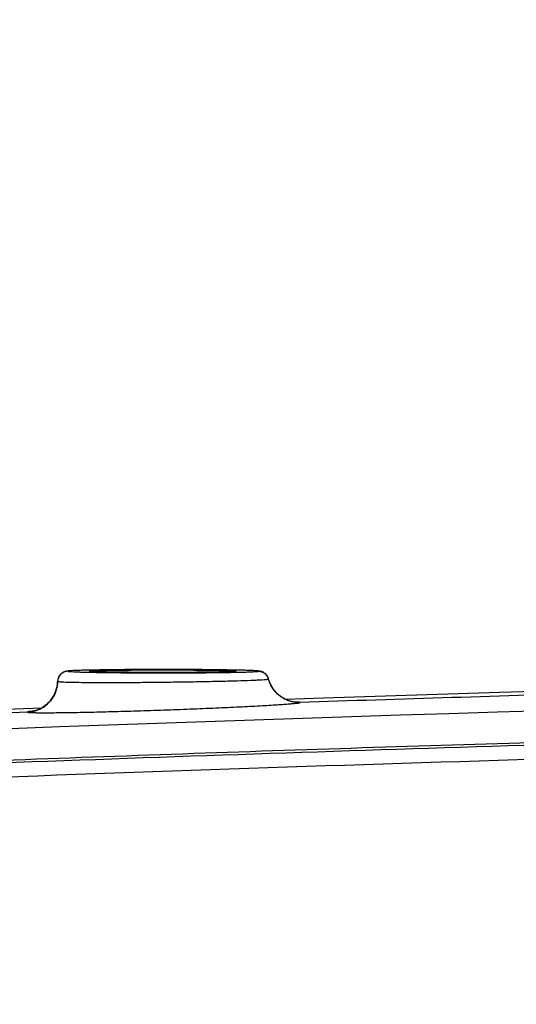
# Model space of a CAD drawing. Header units: millimetres. Extents: x 5828 to 6704, y 123 to 421.
# Tile 100 of 256: x 6382.96 to 6384.15, y 277.18 to 279.52. Entities that reach past the tile are written whole.
import ezdxf

# ---------------------------------------------------------------- set-up
doc = ezdxf.new("R2010")
doc.units = ezdxf.units.MM
doc.layers.add('外形图', color=7, linetype='Continuous')
doc.layers.add('尺寸标注', color=7, linetype='Continuous')
doc.styles.add('微软雅黑', font='msyh.ttc', dxfattribs={"height": 1.5})
doc.dimstyles.new('尺寸标注_1_20比例', dxfattribs={"dimtxt": 1.5, "dimasz": 1.25, "dimexe": 0.5, "dimexo": 0.4, "dimgap": 0.5, "dimtad": 1, "dimdec": 1, "dimlfac": 20, "dimdsep": 46, "dimtxsty": '微软雅黑', "dimcen": 0.09, "dimadec": 0, "dimazin": 0, "dimtp": 0.01, "dimtm": 0.01, "dimtfac": 1, "dimtdec": 1, "dimtofl": 0, "dimtmove": 0, "dimatfit": 3, "dimfxl": 1, "dimtolj": 1, "dimarcsym": 0})

# ---------------------------------------------------------------- blocks, each defined once
blk = doc.blocks.new('*D1082')
at = {"layer": 'Defpoints', "color": 0}
for p in [(6409.4545, 284.8229), (6409.4545, 280.4069), (6378.7066, 275.3693)]:
    blk.add_point(p, dxfattribs=at)
at = {"layer": '尺寸标注', "color": 0, "lineweight": -2}
for p, q in [((6378.7066, 275.7693), (6378.7066, 285.3229)), ((6409.4545, 280.8069), (6409.4545, 285.3229)), ((6379.9566, 284.8229), (6408.2045, 284.8229))]:
    blk.add_line(p, q, dxfattribs=at)
at = {"layer": '尺寸标注', "color": 0}
for points in [[(6379.9566, 285.0312), (6379.9566, 284.6146), (6378.7066, 284.8229)], [(6408.2045, 284.6146), (6408.2045, 285.0312), (6409.4545, 284.8229)]]:
    blk.add_solid(points, dxfattribs=at)
at = {"layer": '尺寸标注', "color": 0, "insert": (6394.0805, 286.0945), "char_height": 1.5, "attachment_point": 5, "style": '微软雅黑'}
blk.add_mtext('\\A1;\\A1;{\\fAlibaba PuHuiTi 3.0 55 Regular|b0|i0|c134|p18;615}', dxfattribs=at)

msp = doc.modelspace()

# ---------------------------------------------------------------- linework, layer by layer
at = {"layer": '外形图', "linetype": 'ByBlock'}
for p, q in [((6383.0802, 277.9695), (6383.0787, 277.9693)), ((6383.0884, 277.9701), (6383.0859, 277.9699)), ((6383.0913, 277.9702), (6383.0884, 277.9701)), ((6383.0947, 277.9704), (6383.0913, 277.9702)), ((6383.0985, 277.9705), (6383.0947, 277.9704)), ((6383.1052, 277.9708), (6383.0985, 277.9705)), ((6383.1132, 277.971), (6383.1052, 277.9708)), ((6383.126, 277.9713), (6383.1132, 277.971)), ((6383.146, 277.9717), (6383.126, 277.9713)), ((6383.1722, 277.9721), (6383.146, 277.9717)), ((6383.216, 277.9725), (6383.1722, 277.9721)), ((6383.267, 277.9728), (6383.216, 277.9725)), ((6383.3269, 277.9729), (6383.267, 277.9728)), ((6383.3821, 277.9726), (6383.3269, 277.9729)), ((6383.4259, 277.9723), (6383.3821, 277.9726)), ((6383.4557, 277.9719), (6383.4259, 277.9723)), ((6383.4783, 277.9715), (6383.4557, 277.9719)), ((6383.4924, 277.9712), (6383.4783, 277.9715)), ((6383.5123, 277.9706), (6383.5054, 277.9708)), ((6383.5167, 277.9704), (6383.5123, 277.9706)), ((6383.5206, 277.9702), (6383.5167, 277.9704)), ((6383.5229, 277.9701), (6383.5206, 277.9702)), ((6383.525, 277.97), (6383.5229, 277.9701)), ((6383.5269, 277.9699), (6383.525, 277.97)), ((6383.5337, 277.9693), (6383.5317, 277.9695)), ((6383.5508, 277.9612), (6383.5509, 277.9611)), ((6383.6201, 277.8949), (6383.62, 277.8949)), ((6383.0162, 277.8812), (6382.902, 277.877)), ((6382.9823, 277.8715), (6382.9251, 277.8694))]:
    msp.add_line(p, q, dxfattribs=at)
for points in [[(6383.0787, 277.9693), (6383.078, 277.9692), (6383.0773, 277.9691), (6383.0766, 277.969), (6383.0758, 277.9689), (6383.075, 277.9687), (6383.0741, 277.9685), (6383.0731, 277.9682), (6383.072, 277.9679), (6383.0708, 277.9675), (6383.0696, 277.967), (6383.0683, 277.9664), (6383.0669, 277.9656), (6383.0654, 277.9646), (6383.0638, 277.9634), (6383.0621, 277.962), (6383.0606, 277.9603), (6383.0591, 277.9584), (6383.0577, 277.9563), (6383.0566, 277.954), (6383.0556, 277.9515), (6383.055, 277.9489), (6383.0546, 277.9463)], [(6383.0859, 277.9699), (6383.0848, 277.9698), (6383.0837, 277.9698), (6383.0828, 277.9697), (6383.0819, 277.9696), (6383.081, 277.9695), (6383.0802, 277.9695)], [(6383.5054, 277.9708), (6383.5035, 277.9709), (6383.4924, 277.9712)], [(6383.5317, 277.9695), (6383.531, 277.9696), (6383.5302, 277.9696), (6383.5294, 277.9697), (6383.5286, 277.9698), (6383.5269, 277.9699)], [(6383.5569, 277.9503), (6383.5566, 277.9515), (6383.5556, 277.954), (6383.5545, 277.9563), (6383.5532, 277.9584), (6383.5517, 277.9603), (6383.5501, 277.962), (6383.5484, 277.9634), (6383.5468, 277.9646), (6383.5453, 277.9656), (6383.5439, 277.9664), (6383.5426, 277.967), (6383.5414, 277.9675), (6383.5402, 277.9679), (6383.5391, 277.9682), (6383.5382, 277.9685), (6383.5373, 277.9687), (6383.5365, 277.9688), (6383.5358, 277.969), (6383.5351, 277.9691), (6383.5344, 277.9692), (6383.5337, 277.9693)], [(6383.0546, 277.9463), (6383.0542, 277.9394), (6383.0533, 277.9334), (6383.052, 277.9275), (6383.0503, 277.9218), (6383.0482, 277.9164), (6383.0458, 277.9114), (6383.0431, 277.9067), (6383.0401, 277.9024), (6383.0371, 277.8984), (6383.0339, 277.8949), (6383.0306, 277.8917), (6383.0273, 277.8888), (6383.0241, 277.8862), (6383.0209, 277.884), (6383.0178, 277.8821), (6383.0149, 277.8804), (6383.012, 277.879), (6383.0093, 277.8778), (6383.0069, 277.8768), (6383.0047, 277.876), (6383.0028, 277.8754), (6383.0011, 277.8748), (6382.9996, 277.8744), (6382.9982, 277.8741), (6382.997, 277.8738), (6382.9961, 277.8736), (6382.9953, 277.8734), (6382.9947, 277.8733), (6382.9943, 277.8733), (6382.9941, 277.8732), (6382.994, 277.8732)], [(6383.62, 277.8952), (6383.6201, 277.8952), (6383.6201, 277.8952), (6383.6199, 277.8952), (6383.6195, 277.8953), (6383.619, 277.8953), (6383.6182, 277.8954), (6383.6173, 277.8955), (6383.6161, 277.8957), (6383.6148, 277.8959), (6383.6132, 277.8963), (6383.6114, 277.8967), (6383.6094, 277.8972), (6383.6072, 277.8978), (6383.6049, 277.8986), (6383.6023, 277.8995), (6383.5996, 277.9006), (6383.5967, 277.9019), (6383.5937, 277.9034), (6383.5907, 277.9052), (6383.5876, 277.9071), (6383.5846, 277.9093), (6383.5815, 277.9116), (6383.5785, 277.9143), (6383.5756, 277.9172), (6383.5727, 277.9204), (6383.5699, 277.9238), (6383.5672, 277.9276), (6383.5647, 277.9316), (6383.5623, 277.9359), (6383.5602, 277.9405), (6383.5584, 277.9455), (6383.5569, 277.9503)], [(6384.3553, 277.9253), (6384.1073, 277.9179), (6383.6879, 277.9046), (6383.5975, 277.9015)]]:
    msp.add_lwpolyline(points, dxfattribs=at)
for centre, radius, start, end in [((6382.9795, 277.9465), 0.075, 306.1802, 358.5462), ((6383.5328, 277.9439), 0.025, 14.6851, 43.487), ((6383.6294, 277.9693), 0.0749, 194.6832, 195.0317), ((6383.6101, 277.4753), 0.4202, 88.758, 88.8988), ((6383.6111, 277.5187), 0.3768, 88.6247, 88.7578), ((6383.6295, 277.9694), 0.0751, 262.8236, 271.8927), ((6389.5858, 98.2586), 179.7344, 91.667578, 91.898324), ((6382.9795, 277.9466), 0.0751, 272.1283, 281.1842), ((6383.0292, 277.5013), 0.3738, 95.2496, 95.4142), ((6383.0336, 277.4536), 0.4217, 95.1135, 95.25)]:
    msp.add_arc(centre, radius, start, end, dxfattribs=at)
for points in [[(6390.3664, 277.9775), (6387.8916, 277.96), (6385.4164, 277.9243), (6382.9432, 277.8321)], [(6383.0795, 277.9689), (6383.0728, 277.9689), (6383.0657, 277.9658), (6383.0611, 277.9609)], [(6383.5328, 277.9689), (6383.5393, 277.9689), (6383.5463, 277.9659), (6383.5508, 277.9612)], [(6383.0611, 277.9609), (6383.0571, 277.9566), (6383.0546, 277.9505), (6383.0545, 277.9446)], [(6383.5851, 277.9088), (6383.5718, 277.9186), (6383.5614, 277.9338), (6383.5571, 277.9498)], [(6383.62, 277.8949), (6383.6076, 277.8965), (6383.5952, 277.9014), (6383.5851, 277.9088)], [(6382.994, 277.8729), (6383.0047, 277.875), (6383.015, 277.8796), (6383.0238, 277.8859)]]:
    msp.add_open_spline(points, degree=3, dxfattribs=at)
for points, knots in [([(6383.5328, 277.9689), (6383.5327, 277.9693), (6383.5305, 277.9693), (6383.5279, 277.9699), (6383.5221, 277.9701), (6383.5148, 277.9705), (6383.5052, 277.9708), (6383.4889, 277.9713), (6383.4642, 277.9718), (6383.4302, 277.9723), (6383.3916, 277.9726), (6383.3497, 277.9728), (6383.3061, 277.9729), (6383.2625, 277.9728), (6383.2206, 277.9726), (6383.1819, 277.9723), (6383.148, 277.9718), (6383.1233, 277.9713), (6383.1069, 277.9708), (6383.0974, 277.9705), (6383.0901, 277.9701), (6383.0843, 277.9699), (6383.0817, 277.9693), (6383.0795, 277.9693), (6383.0795, 277.9689)], [0, 0, 0, 0, 0.002593, 0.009877, 0.021839, 0.038411, 0.059456, 0.084747, 0.14701, 0.222767, 0.309108, 0.402729, 0.500058, 0.597391, 0.691019, 0.777365, 0.853119, 0.915337, 0.940607, 0.961631, 0.978203, 0.990161, 0.997422, 1, 1, 1, 1]), ([(6383.0795, 277.9689), (6383.0795, 277.9685), (6383.0817, 277.9686), (6383.0843, 277.968), (6383.0901, 277.9678), (6383.0974, 277.9673), (6383.1069, 277.967), (6383.1233, 277.9666), (6383.148, 277.9661), (6383.1819, 277.9656), (6383.2206, 277.9652), (6383.2625, 277.965), (6383.3061, 277.965), (6383.3497, 277.965), (6383.3916, 277.9652), (6383.4303, 277.9656), (6383.4642, 277.9661), (6383.4889, 277.9666), (6383.5052, 277.967), (6383.5148, 277.9673), (6383.5221, 277.9678), (6383.5279, 277.968), (6383.5305, 277.9686), (6383.5328, 277.9685), (6383.5328, 277.9689)], [0, 0, 0, 0, 0.002592, 0.009866, 0.021809, 0.03837, 0.059397, 0.08466, 0.146886, 0.222645, 0.308985, 0.402611, 0.499943, 0.597269, 0.690893, 0.777237, 0.853002, 0.915252, 0.94054, 0.961585, 0.978176, 0.99015, 0.997421, 1, 1, 1, 1]), ([(6383.1295, 277.9689), (6383.1295, 277.9692), (6383.1312, 277.9692), (6383.1332, 277.9697), (6383.1377, 277.9698), (6383.1433, 277.9701), (6383.1507, 277.9704), (6383.1633, 277.9708), (6383.1823, 277.9711), (6383.2085, 277.9715), (6383.2384, 277.9718), (6383.2708, 277.9719), (6383.3045, 277.972), (6383.3382, 277.9719), (6383.3706, 277.9718), (6383.4005, 277.9715), (6383.4266, 277.9711), (6383.4457, 277.9708), (6383.4583, 277.9704), (6383.4657, 277.9701), (6383.4713, 277.9698), (6383.4758, 277.9697), (6383.4778, 277.9692), (6383.4795, 277.9692), (6383.4795, 277.9689)], [0, 0, 0, 0, 0.002554, 0.009799, 0.021743, 0.038283, 0.059264, 0.084485, 0.146644, 0.222375, 0.308771, 0.402513, 0.5, 0.597487, 0.691229, 0.777625, 0.853356, 0.915515, 0.940736, 0.961717, 0.978257, 0.990201, 0.997446, 1, 1, 1, 1]), ([(6383.4795, 277.9689), (6383.4792, 277.9686), (6383.4777, 277.9686), (6383.4751, 277.9682), (6383.4707, 277.968), (6383.4648, 277.9677), (6383.4573, 277.9674), (6383.4446, 277.9671), (6383.4256, 277.9667), (6383.3996, 277.9663), (6383.3699, 277.9661), (6383.3378, 277.9659), (6383.3045, 277.9659), (6383.2711, 277.9659), (6383.2391, 277.9661), (6383.2094, 277.9663), (6383.1834, 277.9667), (6383.1643, 277.9671), (6383.1516, 277.9674), (6383.1442, 277.9677), (6383.1383, 277.968), (6383.1339, 277.9682), (6383.1313, 277.9686), (6383.1298, 277.9686), (6383.1295, 277.9689)], [0, 0, 0, 0, 0.003309, 0.011228, 0.023733, 0.040714, 0.062015, 0.087437, 0.149655, 0.225033, 0.31074, 0.403558, 0.5, 0.596442, 0.68926, 0.774967, 0.850345, 0.912563, 0.937985, 0.959286, 0.976267, 0.988772, 0.996691, 1, 1, 1, 1]), ([(6383.0545, 277.9446), (6383.0545, 277.9441), (6383.057, 277.9442), (6383.0598, 277.9435), (6383.0662, 277.9434), (6383.0743, 277.943), (6383.0849, 277.9428), (6383.103, 277.9424), (6383.1304, 277.9422), (6383.168, 277.9421), (6383.2109, 277.9421), (6383.2574, 277.9424), (6383.3057, 277.9429), (6383.354, 277.9435), (6383.4005, 277.9443), (6383.4434, 277.9452), (6383.481, 277.9462), (6383.5083, 277.947), (6383.5265, 277.9478), (6383.5371, 277.9483), (6383.5452, 277.9488), (6383.5516, 277.9491), (6383.5545, 277.9499), (6383.5569, 277.9498), (6383.5569, 277.9503)], [0, 0, 0, 0, 0.002578, 0.00984, 0.02177, 0.038308, 0.059316, 0.084559, 0.146756, 0.222483, 0.308837, 0.402489, 0.499866, 0.597243, 0.690901, 0.777272, 0.853039, 0.915275, 0.940552, 0.961586, 0.978173, 0.990142, 0.997416, 1, 1, 1, 1]), ([(6382.9823, 277.8715), (6382.9823, 277.8714), (6382.983, 277.8712), (6382.984, 277.871), (6382.9861, 277.8708), (6382.9902, 277.8705), (6382.9973, 277.8703), (6383.008, 277.8701), (6383.0216, 277.87), (6383.0379, 277.8701), (6383.0569, 277.8703), (6383.0868, 277.8707), (6383.1291, 277.8714), (6383.1845, 277.8728), (6383.2446, 277.8745), (6383.3071, 277.8766), (6383.3697, 277.8789), (6383.4298, 277.8814), (6383.4852, 277.8839), (6383.5275, 277.8861), (6383.5574, 277.8878), (6383.5763, 277.889), (6383.5927, 277.8901), (6383.6063, 277.8911), (6383.617, 277.892), (6383.6241, 277.8927), (6383.6282, 277.8933), (6383.6302, 277.8936), (6383.6313, 277.8939), (6383.632, 277.8942), (6383.632, 277.8943)], [0, 0, 0, 0, 0.000739, 0.002599, 0.005634, 0.009841, 0.021747, 0.038259, 0.059241, 0.084457, 0.113666, 0.146606, 0.222299, 0.308635, 0.402292, 0.49969, 0.597099, 0.690788, 0.777182, 0.852958, 0.885928, 0.915193, 0.94047, 0.961504, 0.978095, 0.990072, 0.994304, 0.99736, 0.999242, 1, 1, 1, 1]), ([(6383.632, 277.8943), (6383.632, 277.8946), (6383.6305, 277.8947), (6383.6287, 277.8951), (6383.6247, 277.8952), (6383.6218, 277.8953), (6383.6201, 277.8954)], [0, 0, 0, 0, 0.069814, 0.258825, 0.569179, 1, 1, 1, 1]), ([(6388.9515, 277.8902), (6388.3799, 277.8842), (6387.2366, 277.8696), (6385.8077, 277.8421), (6384.6647, 277.8132), (6383.8076, 277.7877), (6382.9506, 277.7581), (6382.0937, 277.7239), (6381.3799, 277.6913), (6380.8089, 277.6627), (6380.3807, 277.6398), (6379.9527, 277.6156), (6379.5247, 277.59), (6379.1681, 277.5672), (6378.8829, 277.5486), (6378.6691, 277.5334), (6378.455, 277.5205), (6378.2431, 277.4857), (6378.0356, 277.4309), (6377.8344, 277.3562), (6377.6413, 277.2623), (6377.3975, 277.1129), (6377.1216, 276.8829), (6376.8503, 276.5482), (6376.582, 276.0426), (6376.4387, 275.3268), (6376.5791, 274.6104), (6376.8454, 274.1037), (6377.1153, 273.7679), (6377.3903, 273.5367), (6377.6335, 273.3864), (6377.8261, 273.2917), (6378.027, 273.2162), (6378.2343, 273.1606), (6378.4461, 273.1248), (6378.6601, 273.1114), (6378.874, 273.0965), (6379.1592, 273.0778), (6379.5158, 273.055), (6379.9438, 273.0293), (6380.3718, 273.0051), (6380.8, 272.9822), (6381.3709, 272.9535), (6382.0848, 272.9209), (6382.9416, 272.8867), (6383.7986, 272.857), (6384.6558, 272.8314), (6385.7988, 272.8025), (6387.2277, 272.775), (6388.371, 272.7603), (6388.9426, 272.7543)], [0, 0, 0, 0, 0.062536, 0.125072, 0.15634, 0.187608, 0.218876, 0.250144, 0.281412, 0.297046, 0.31268, 0.328314, 0.343948, 0.359582, 0.367399, 0.375216, 0.383032, 0.390847, 0.398661, 0.406475, 0.414289, 0.422103, 0.437713, 0.453322, 0.46893, 0.5, 0.53107, 0.546679, 0.562288, 0.577897, 0.585711, 0.593525, 0.601339, 0.609153, 0.616968, 0.624784, 0.632601, 0.640418, 0.656052, 0.671686, 0.68732, 0.702954, 0.718588, 0.749856, 0.781124, 0.812392, 0.84366, 0.874928, 0.937464, 1, 1, 1, 1]), ([(6388.3979, 277.8791), (6388.1965, 277.8756), (6387.7934, 277.8702), (6386.9871, 277.8581), (6385.9791, 277.8395), (6384.7696, 277.8106), (6383.5604, 277.7742), (6382.3514, 277.7294), (6381.1428, 277.675), (6379.9348, 277.61), (6379.1298, 277.5595), (6378.7275, 277.5317)], [0, 0, 0, 0, 0.062464, 0.124966, 0.249971, 0.374976, 0.499981, 0.624986, 0.74999, 0.874995, 1, 1, 1, 1]), ([(6382.9939, 277.8734), (6382.9922, 277.8732), (6382.9894, 277.8729), (6382.9855, 277.8725), (6382.9837, 277.872), (6382.9823, 277.8718), (6382.9823, 277.8715)], [0, 0, 0, 0, 0.429838, 0.739665, 0.928952, 1, 1, 1, 1]), ([(6388.402, 277.8453), (6388.1582, 277.8411), (6387.6705, 277.8344), (6386.939, 277.823), (6386.2073, 277.8095), (6385.2318, 277.7883), (6384.0126, 277.7555), (6383.0375, 277.7213), (6382.55, 277.7019)], [0, 0, 0, 0, 0.124947, 0.249954, 0.374962, 0.49997, 0.749985, 1, 1, 1, 1])]:
    msp.add_open_spline(points, degree=3, knots=knots, dxfattribs=at)

# ---------------------------------------------------------------- dimensions: what is measured, and where the dimension line sits
at = {"layer": '尺寸标注'}
dim = msp.add_linear_dim(base=(6409.4545, 284.8229), p1=(6378.7066, 275.3693), p2=(6409.4545, 280.4069), text='\\A1;{\\fAlibaba PuHuiTi 3.0 55 Regular|b0|i0|c134|p18;<>}', dimstyle='尺寸标注_1_20比例', dxfattribs=at)
dim.commit()
dim.dimension.update_dxf_attribs({"geometry": '*D1082', "text_midpoint": (6394.0805, 286.0945)})

doc.saveas('drawing.dxf')
